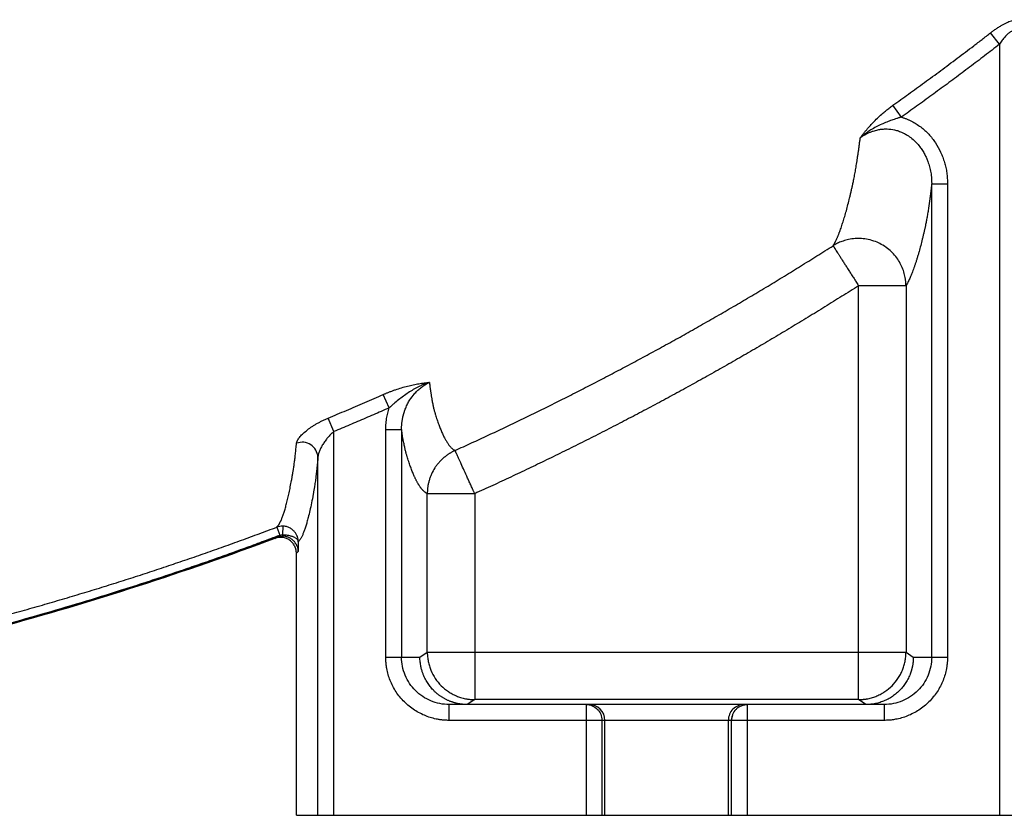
# Model space of a CAD drawing. Header units: inches. Extents: x -31 to 41.9, y -36.4 to 51.2.
# Tile 10 of 32: x 13.6 to 25.9, y -36.4 to -26.5. Entities that reach past the tile are written whole.
import ezdxf

# ---------------------------------------------------------------- set-up
doc = ezdxf.new("R2010")
doc.units = ezdxf.units.IN
doc.header["$MEASUREMENT"] = 0

msp = doc.modelspace()

# ---------------------------------------------------------------- linework, layer by layer
at = {"color": 7, "linetype": 'Continuous', "lineweight": 25}
for p, q in [((25.794, -26.826), (25.683, -26.683)), ((25.794, -26.826), (25.794, -36.417)), ((24.573, -27.732), (24.468, -27.584)), ((24.951, -34.449), (24.951, -28.561)), ((24.951, -28.561), (25.147, -28.561)), ((25.147, -28.561), (25.147, -34.449)), ((24.041, -34.978), (24.041, -29.829)), ((24.631, -29.829), (24.041, -29.829)), ((24.631, -29.829), (24.631, -34.388)), ((18.203, -31.348), (18.129, -31.182)), ((17.513, -31.644), (17.443, -31.476)), ((17.513, -36.417), (17.513, -31.644)), ((18.16, -31.619), (18.356, -31.619)), ((18.16, -34.449), (18.16, -31.619)), ((18.356, -31.619), (18.356, -34.449)), ((17.316, -36.417), (17.316, -31.961)), ((18.676, -34.388), (18.676, -32.416)), ((19.266, -32.416), (18.676, -32.416)), ((19.266, -32.416), (19.266, -34.978)), ((16.879, -32.82), (16.876, -32.926)), ((16.803, -32.833), (16.841, -32.932)), ((16.876, -32.926), (16.876, -32.943)), ((17.072, -33.014), (17.072, -33.134)), ((17.072, -33.134), (17.048, -33.156)), ((17.048, -36.417), (17.048, -33.156)), ((18.585, -34.449), (18.676, -34.388)), ((18.676, -34.388), (24.631, -34.388)), ((24.631, -34.388), (24.722, -34.449)), ((18.16, -34.449), (18.585, -34.449)), ((24.722, -34.449), (25.147, -34.449)), ((19.266, -34.978), (19.174, -35.039)), ((24.041, -34.978), (19.266, -34.978)), ((24.133, -35.039), (24.041, -34.978)), ((20.689, -35.039), (18.948, -35.039)), ((18.948, -35.236), (18.948, -35.039)), ((20.652, -35.039), (20.652, -36.417)), ((24.359, -35.039), (22.618, -35.039)), ((22.655, -35.039), (22.655, -36.417)), ((24.359, -35.039), (24.359, -35.236)), ((24.359, -35.236), (18.948, -35.236)), ((20.849, -35.236), (20.849, -36.417)), ((20.886, -36.417), (20.886, -35.236)), ((22.421, -35.236), (22.421, -36.417)), ((22.458, -35.236), (22.458, -36.417)), ((17.048, -36.417), (26.259, -36.417))]:
    msp.add_line(p, q, dxfattribs=at)
at = {"color": 8, "linetype": 'Continuous', "lineweight": 25}
for p, q in [((22.655, -35.039), (22.618, -35.047)), ((22.471, -35.173), (22.458, -35.236))]:
    msp.add_line(p, q, dxfattribs=at)
at = {"color": 7, "linetype": 'Continuous', "lineweight": 25, "flags": 128}
msp.add_lwpolyline([(16.782, -32.972), (16.791, -32.964), (16.8, -32.956)], dxfattribs=at)
at = {"color": 7, "linetype": 'Continuous', "lineweight": 25}
for centre, radius, start, end in [((17.119, -31.974), 0.198, 3.7668, 110.2769), ((20.689, -35.236), 0.197, 359.9975, 89.9975), ((22.618, -35.236), 0.197, 90.0025, 180.0025)]:
    msp.add_arc(centre, radius, start, end, dxfattribs=at)
for points, knots in [([(25.683, -26.683), (25.687, -26.68), (25.694, -26.675), (25.705, -26.667), (25.715, -26.659), (25.726, -26.651), (25.74, -26.641), (25.756, -26.63), (25.775, -26.617), (25.795, -26.605), (25.83, -26.584), (25.87, -26.562), (25.912, -26.543), (25.942, -26.532), (25.971, -26.524), (25.997, -26.52), (26.019, -26.519), (26.038, -26.522), (26.053, -26.529), (26.062, -26.537), (26.068, -26.546), (26.071, -26.552), (26.073, -26.56), (26.073, -26.566), (26.074, -26.569)], [0, 0, 0, 0, 0.020929, 0.041671, 0.062237, 0.08264, 0.102892, 0.139932, 0.176218, 0.212323, 0.249522, 0.375003, 0.43738, 0.499447, 0.562178, 0.624893, 0.686983, 0.748779, 0.810127, 0.872754, 0.903957, 0.935493, 0.967471, 1, 1, 1, 1]), ([(24.468, -27.584), (24.501, -27.561), (24.566, -27.514), (24.664, -27.444), (24.763, -27.373), (24.862, -27.3), (24.963, -27.227), (25.064, -27.152), (25.165, -27.077), (25.268, -27), (25.371, -26.922), (25.474, -26.844), (25.579, -26.764), (25.648, -26.71), (25.683, -26.683)], [0, 0, 0, 0, 0.078991, 0.158772, 0.239342, 0.320702, 0.40285, 0.485789, 0.569517, 0.654034, 0.739341, 0.825437, 0.912324, 1, 1, 1, 1]), ([(25.991, -26.713), (25.991, -26.711), (25.991, -26.707), (25.99, -26.701), (25.989, -26.695), (25.988, -26.69), (25.986, -26.685), (25.985, -26.681), (25.983, -26.677), (25.981, -26.674), (25.978, -26.671), (25.976, -26.669), (25.971, -26.665), (25.964, -26.663), (25.952, -26.663), (25.939, -26.667), (25.92, -26.677), (25.893, -26.699), (25.866, -26.728), (25.844, -26.754), (25.828, -26.776), (25.811, -26.8), (25.8, -26.817), (25.794, -26.826)], [0, 0, 0, 0, 0.025251, 0.049689, 0.073343, 0.096243, 0.118422, 0.139916, 0.160767, 0.181019, 0.200719, 0.219921, 0.23868, 0.29205, 0.344603, 0.39808, 0.454136, 0.568798, 0.706133, 0.770593, 0.840976, 0.917411, 1, 1, 1, 1]), ([(25.794, -26.826), (25.763, -26.85), (25.702, -26.897), (25.609, -26.968), (25.516, -27.039), (25.422, -27.11), (25.329, -27.18), (25.235, -27.25), (25.141, -27.32), (25.047, -27.389), (24.953, -27.458), (24.858, -27.527), (24.763, -27.596), (24.668, -27.664), (24.605, -27.709), (24.573, -27.732)], [0, 0, 0, 0, 0.076952, 0.153896, 0.230834, 0.307765, 0.384691, 0.461612, 0.538529, 0.615444, 0.692356, 0.769267, 0.846178, 0.923088, 1, 1, 1, 1]), ([(24.062, -27.989), (24.067, -27.983), (24.076, -27.971), (24.09, -27.953), (24.103, -27.936), (24.116, -27.92), (24.129, -27.904), (24.152, -27.876), (24.186, -27.836), (24.235, -27.784), (24.287, -27.733), (24.331, -27.692), (24.364, -27.664), (24.384, -27.648), (24.405, -27.631), (24.426, -27.615), (24.447, -27.599), (24.461, -27.589), (24.468, -27.584)], [0, 0, 0, 0, 0.045465, 0.089452, 0.131971, 0.173035, 0.212657, 0.250852, 0.379004, 0.500183, 0.626885, 0.75005, 0.792412, 0.834392, 0.876066, 0.917508, 0.958793, 1, 1, 1, 1]), ([(24.573, -27.732), (24.568, -27.733), (24.559, -27.736), (24.544, -27.74), (24.53, -27.745), (24.51, -27.751), (24.484, -27.759), (24.443, -27.774), (24.391, -27.793), (24.326, -27.821), (24.26, -27.853), (24.207, -27.883), (24.168, -27.908), (24.142, -27.925), (24.116, -27.945), (24.089, -27.966), (24.071, -27.981), (24.062, -27.989)], [0, 0, 0, 0, 0.0250418, 0.050478, 0.0763012, 0.1025064, 0.1571459, 0.2115543, 0.3266224, 0.4456199, 0.5765903, 0.7100779, 0.763956, 0.8197286, 0.8776122, 0.9378041, 1, 1, 1, 1]), ([(24.573, -27.732), (24.578, -27.733), (24.589, -27.736), (24.605, -27.742), (24.621, -27.747), (24.637, -27.754), (24.653, -27.76), (24.668, -27.767), (24.684, -27.774), (24.714, -27.789), (24.758, -27.814), (24.814, -27.853), (24.866, -27.896), (24.93, -27.96), (24.999, -28.048), (25.054, -28.147), (25.089, -28.23), (25.11, -28.294), (25.127, -28.36), (25.137, -28.415), (25.142, -28.46), (25.145, -28.493), (25.147, -28.527), (25.147, -28.55), (25.147, -28.561)], [0, 0, 0, 0, 0.0156956, 0.0313888, 0.0470886, 0.0628039, 0.0785436, 0.0943166, 0.1101317, 0.1259978, 0.188291, 0.2511529, 0.3130282, 0.3755275, 0.500813, 0.6249929, 0.6874811, 0.7503663, 0.8125354, 0.8749577, 0.906203, 0.9374322, 0.9686848, 1, 1, 1, 1]), ([(24.062, -27.989), (24.064, -27.987), (24.073, -27.981), (24.091, -27.968), (24.115, -27.953), (24.138, -27.941), (24.162, -27.929), (24.189, -27.917), (24.221, -27.905), (24.252, -27.896), (24.286, -27.887), (24.328, -27.881), (24.374, -27.878), (24.437, -27.88), (24.5, -27.891), (24.56, -27.911), (24.604, -27.931), (24.652, -27.958), (24.705, -27.996), (24.758, -28.045), (24.801, -28.096), (24.837, -28.147), (24.864, -28.194), (24.885, -28.24), (24.906, -28.29), (24.925, -28.35), (24.938, -28.408), (24.948, -28.478), (24.95, -28.525), (24.951, -28.561)], [0, 0, 0, 0, 0.005656, 0.022537, 0.050565, 0.06988, 0.08232, 0.109508, 0.136616, 0.159503, 0.182398, 0.215914, 0.254691, 0.285727, 0.357571, 0.397665, 0.428331, 0.466071, 0.522318, 0.574926, 0.628476, 0.672243, 0.71591, 0.750623, 0.7856, 0.839312, 0.892764, 0.919555, 1, 1, 1, 1]), ([(23.724, -29.332), (23.726, -29.328), (23.73, -29.322), (23.735, -29.312), (23.741, -29.302), (23.747, -29.292), (23.752, -29.281), (23.758, -29.27), (23.763, -29.258), (23.769, -29.246), (23.774, -29.234), (23.78, -29.222), (23.785, -29.209), (23.791, -29.196), (23.796, -29.182), (23.801, -29.168), (23.812, -29.141), (23.828, -29.097), (23.848, -29.034), (23.869, -28.968), (23.889, -28.896), (23.909, -28.82), (23.926, -28.752), (23.94, -28.695), (23.948, -28.659), (23.955, -28.629), (23.958, -28.612), (23.961, -28.601), (23.963, -28.593), (23.965, -28.583), (23.968, -28.571), (23.972, -28.554), (23.977, -28.531), (23.983, -28.502), (23.989, -28.472), (23.995, -28.439), (24.001, -28.406), (24.007, -28.371), (24.013, -28.334), (24.019, -28.296), (24.025, -28.256), (24.031, -28.215), (24.038, -28.173), (24.044, -28.129), (24.05, -28.084), (24.056, -28.037), (24.06, -28.005), (24.062, -27.989)], [0, 0, 0, 0, 0.017007, 0.033958, 0.050856, 0.067704, 0.084502, 0.101254, 0.117961, 0.134625, 0.151249, 0.167834, 0.184383, 0.200897, 0.217378, 0.233829, 0.250252, 0.314256, 0.377196, 0.439192, 0.500373, 0.563245, 0.625079, 0.656368, 0.687359, 0.70289, 0.718485, 0.722371, 0.726265, 0.734043, 0.741809, 0.749596, 0.766186, 0.782786, 0.799397, 0.816019, 0.832654, 0.849304, 0.865969, 0.882651, 0.899351, 0.91607, 0.93281, 0.949572, 0.966357, 0.983166, 1, 1, 1, 1]), ([(24.951, -28.561), (24.95, -28.569), (24.948, -28.585), (24.945, -28.608), (24.943, -28.631), (24.94, -28.653), (24.937, -28.675), (24.935, -28.697), (24.932, -28.718), (24.929, -28.739), (24.926, -28.76), (24.924, -28.78), (24.921, -28.8), (24.918, -28.819), (24.915, -28.838), (24.91, -28.872), (24.903, -28.92), (24.893, -28.977), (24.883, -29.03), (24.875, -29.068), (24.87, -29.095), (24.866, -29.112), (24.862, -29.13), (24.858, -29.148), (24.852, -29.174), (24.844, -29.208), (24.83, -29.264), (24.814, -29.33), (24.796, -29.394), (24.782, -29.445), (24.77, -29.484), (24.759, -29.521), (24.747, -29.557), (24.735, -29.592), (24.724, -29.625), (24.712, -29.656), (24.701, -29.685), (24.689, -29.713), (24.677, -29.74), (24.666, -29.765), (24.654, -29.788), (24.643, -29.809), (24.635, -29.823), (24.631, -29.829)], [0, 0, 0, 0, 0.009016, 0.018024, 0.027023, 0.036015, 0.044999, 0.053977, 0.062948, 0.071913, 0.080872, 0.089827, 0.098777, 0.107722, 0.116664, 0.125602, 0.156865, 0.188046, 0.219166, 0.250244, 0.262276, 0.274523, 0.286983, 0.299658, 0.312546, 0.34369, 0.374876, 0.437331, 0.499656, 0.535538, 0.571391, 0.607216, 0.643016, 0.678792, 0.714545, 0.750279, 0.785994, 0.821693, 0.857376, 0.893047, 0.928707, 0.964357, 1, 1, 1, 1]), ([(24.631, -29.829), (24.631, -29.826), (24.631, -29.821), (24.631, -29.81), (24.63, -29.796), (24.629, -29.78), (24.626, -29.757), (24.622, -29.728), (24.612, -29.681), (24.593, -29.62), (24.561, -29.549), (24.517, -29.48), (24.464, -29.418), (24.399, -29.361), (24.329, -29.315), (24.248, -29.277), (24.166, -29.252), (24.093, -29.242), (24.038, -29.24), (23.983, -29.242), (23.919, -29.251), (23.86, -29.268), (23.819, -29.283), (23.793, -29.294), (23.768, -29.306), (23.745, -29.319), (23.731, -29.327), (23.724, -29.332)], [0, 0, 0, 0, 0.006342, 0.012937, 0.026081, 0.039432, 0.052989, 0.080717, 0.109253, 0.16864, 0.230933, 0.295762, 0.362633, 0.425345, 0.499982, 0.562317, 0.63733, 0.704201, 0.736635, 0.769069, 0.835025, 0.890747, 0.91497, 0.938007, 0.959858, 0.980522, 1, 1, 1, 1]), ([(19.022, -31.879), (19.057, -31.863), (19.125, -31.832), (19.228, -31.785), (19.331, -31.737), (19.434, -31.689), (19.537, -31.641), (19.64, -31.592), (19.743, -31.543), (19.846, -31.493), (19.949, -31.443), (20.052, -31.393), (20.154, -31.343), (20.257, -31.292), (20.36, -31.24), (20.463, -31.189), (20.565, -31.136), (20.668, -31.084), (20.771, -31.031), (20.873, -30.978), (20.976, -30.924), (21.078, -30.87), (21.181, -30.816), (21.283, -30.761), (21.386, -30.706), (21.488, -30.65), (21.59, -30.594), (21.693, -30.538), (21.795, -30.482), (21.897, -30.424), (21.999, -30.367), (22.101, -30.309), (22.203, -30.251), (22.305, -30.192), (22.407, -30.133), (22.509, -30.074), (22.61, -30.014), (22.712, -29.954), (22.814, -29.894), (22.915, -29.833), (23.017, -29.772), (23.118, -29.71), (23.219, -29.648), (23.32, -29.585), (23.421, -29.522), (23.522, -29.459), (23.623, -29.396), (23.691, -29.353), (23.724, -29.332)], [0, 0, 0, 0, 0.021143, 0.042314, 0.063511, 0.084736, 0.105988, 0.127267, 0.148573, 0.169906, 0.191265, 0.212652, 0.234065, 0.255505, 0.276972, 0.298465, 0.319985, 0.341532, 0.363104, 0.384704, 0.40633, 0.427982, 0.44966, 0.471364, 0.493095, 0.514852, 0.536635, 0.558444, 0.580278, 0.602139, 0.624026, 0.645938, 0.667876, 0.689839, 0.711828, 0.733843, 0.755883, 0.777949, 0.80004, 0.822156, 0.844298, 0.866465, 0.888657, 0.910875, 0.933118, 0.955386, 0.97768, 1, 1, 1, 1]), ([(23.724, -29.332), (23.724, -29.332), (23.725, -29.332), (23.725, -29.333), (23.726, -29.335), (23.727, -29.336), (23.729, -29.339), (23.73, -29.341), (23.732, -29.344), (23.734, -29.347), (23.736, -29.35), (23.738, -29.354), (23.741, -29.358), (23.744, -29.363), (23.747, -29.367), (23.753, -29.377), (23.764, -29.394), (23.78, -29.42), (23.8, -29.45), (23.821, -29.484), (23.845, -29.522), (23.871, -29.562), (23.898, -29.605), (23.926, -29.648), (23.955, -29.694), (23.978, -29.73), (23.996, -29.758), (24.009, -29.779), (24.024, -29.803), (24.035, -29.82), (24.041, -29.829)], [0, 0, 0, 0, 0.016977, 0.033951, 0.050932, 0.067928, 0.084949, 0.102003, 0.119099, 0.136245, 0.153449, 0.17072, 0.188065, 0.205492, 0.223009, 0.240622, 0.304026, 0.369041, 0.433318, 0.500025, 0.563834, 0.631009, 0.692899, 0.759428, 0.817609, 0.883007, 0.904931, 0.931735, 0.963427, 1, 1, 1, 1]), ([(16.8, -32.956), (15.665, -33.383), (14.51, -33.756), (11.614, -34.54), (9.856, -34.884), (6.315, -35.322), (4.529, -35.415), (1.846, -35.365), (0.951, -35.317), (-0.836, -35.157), (-1.731, -35.046), (-4.387, -34.59), (-6.124, -34.139), (-9.493, -32.96), (-11.126, -32.233), (-13.53, -30.912), (-14.348, -30.414), (-15.143, -29.88)], [0.5101281, 0.5101281, 0.5101281, 0.5101281, 0.53125, 0.53125, 0.5625, 0.5625, 0.59375, 0.59375, 0.609375, 0.609375, 0.625, 0.625, 0.65625, 0.65625, 0.6875, 0.6875, 0.7042012, 0.7042012, 0.7042012, 0.7042012]), ([(-15.048, -29.806), (-15.018, -29.826), (-14.957, -29.866), (-14.867, -29.926), (-14.777, -29.985), (-14.687, -30.044), (-14.598, -30.102), (-14.508, -30.159), (-14.419, -30.216), (-14.33, -30.273), (-14.241, -30.329), (-14.153, -30.384), (-14.065, -30.439), (-13.977, -30.493), (-13.889, -30.547), (-13.801, -30.6), (-13.714, -30.653), (-13.626, -30.705), (-13.539, -30.756), (-13.453, -30.808), (-13.366, -30.858), (-13.28, -30.908), (-13.194, -30.958), (-13.109, -31.007), (-13.023, -31.056), (-12.938, -31.104), (-12.853, -31.152), (-12.768, -31.199), (-12.684, -31.245), (-12.6, -31.292), (-12.516, -31.337), (-12.433, -31.383), (-12.349, -31.427), (-12.267, -31.472), (-12.184, -31.516), (-12.101, -31.559), (-12.019, -31.602), (-11.937, -31.644), (-11.856, -31.686), (-11.775, -31.728), (-11.694, -31.769), (-11.613, -31.81), (-11.533, -31.85), (-11.453, -31.89), (-11.373, -31.93), (-11.294, -31.969), (-11.215, -32.007), (-11.136, -32.045), (-11.057, -32.083), (-10.979, -32.12), (-10.901, -32.157), (-10.824, -32.194), (-10.747, -32.23), (-10.67, -32.266), (-10.593, -32.301), (-10.517, -32.336), (-10.441, -32.371), (-10.365, -32.405), (-10.29, -32.438), (-10.215, -32.472), (-10.141, -32.505), (-10.066, -32.538), (-9.993, -32.57), (-9.919, -32.602), (-9.846, -32.633), (-9.773, -32.664), (-9.7, -32.695), (-9.628, -32.726), (-9.556, -32.756), (-9.485, -32.786), (-9.414, -32.815), (-9.343, -32.844), (-9.273, -32.873), (-9.203, -32.901), (-9.133, -32.929), (-9.064, -32.957), (-8.995, -32.985), (-8.926, -33.012), (-8.858, -33.038), (-8.79, -33.065), (-8.722, -33.091), (-8.655, -33.117), (-8.588, -33.142), (-8.522, -33.167), (-8.456, -33.192), (-8.39, -33.217), (-8.325, -33.241), (-8.26, -33.265), (-8.195, -33.289), (-8.131, -33.312), (-8.068, -33.335), (-8.004, -33.358), (-7.941, -33.381), (-7.878, -33.403), (-7.816, -33.425), (-7.754, -33.446), (-7.693, -33.468), (-7.459, -33.549), (-7.051, -33.685), (-6.469, -33.867), (-5.887, -34.037), (-5.304, -34.196), (-4.722, -34.343), (-4.14, -34.478), (-3.559, -34.602), (-2.978, -34.715), (-2.399, -34.816), (-1.821, -34.906), (-1.244, -34.984), (-0.67, -35.051), (-0.1, -35.11), (0.511, -35.162), (1.164, -35.208), (1.859, -35.244), (2.554, -35.266), (3.248, -35.276), (3.943, -35.274), (4.746, -35.256), (5.661, -35.214), (6.689, -35.14), (7.725, -35.036), (8.518, -34.935), (9.064, -34.855), (9.363, -34.808), (9.659, -34.76), (9.952, -34.71), (10.243, -34.658), (10.53, -34.604), (10.815, -34.549), (11.097, -34.491), (11.376, -34.432), (11.652, -34.372), (11.926, -34.31), (12.197, -34.246), (12.465, -34.181), (12.73, -34.115), (12.992, -34.048), (13.251, -33.979), (13.508, -33.909), (13.762, -33.838), (14.013, -33.765), (14.261, -33.692), (14.506, -33.618), (14.748, -33.543), (14.988, -33.467), (15.225, -33.39), (15.459, -33.312), (15.69, -33.234), (15.918, -33.155), (16.143, -33.075), (16.366, -32.995), (16.585, -32.914), (16.731, -32.86), (16.803, -32.833)], [0, 0, 0, 0, 0.003269, 0.006524, 0.009765, 0.012992, 0.016204, 0.019403, 0.022587, 0.025758, 0.028914, 0.032056, 0.035184, 0.038298, 0.041398, 0.044483, 0.047554, 0.050612, 0.053655, 0.056684, 0.059698, 0.062699, 0.065685, 0.068658, 0.071616, 0.074559, 0.077489, 0.080405, 0.083306, 0.086193, 0.089066, 0.091925, 0.09477, 0.097601, 0.100418, 0.10322, 0.106009, 0.108784, 0.111544, 0.114291, 0.117023, 0.119742, 0.122446, 0.125137, 0.127813, 0.130476, 0.133125, 0.135759, 0.13838, 0.140987, 0.14358, 0.146159, 0.148724, 0.151276, 0.153813, 0.156337, 0.158846, 0.161342, 0.163824, 0.166293, 0.168747, 0.171187, 0.173614, 0.176027, 0.178426, 0.180811, 0.183183, 0.185541, 0.187884, 0.190215, 0.192531, 0.194833, 0.197122, 0.199397, 0.201658, 0.203906, 0.20614, 0.20836, 0.210566, 0.212758, 0.214937, 0.217102, 0.219254, 0.221391, 0.223515, 0.225625, 0.227721, 0.229804, 0.231873, 0.233928, 0.23597, 0.237997, 0.240011, 0.242012, 0.243998, 0.245971, 0.24793, 0.249876, 0.268335, 0.286695, 0.304957, 0.323123, 0.341194, 0.35917, 0.377054, 0.394846, 0.412547, 0.430157, 0.447671, 0.465062, 0.48233, 0.499475, 0.520428, 0.541365, 0.562288, 0.583199, 0.604097, 0.624986, 0.655728, 0.686756, 0.718079, 0.749705, 0.758873, 0.767968, 0.77699, 0.78594, 0.794816, 0.80362, 0.812352, 0.821011, 0.829597, 0.838111, 0.846552, 0.854921, 0.863218, 0.871441, 0.879592, 0.88767, 0.895675, 0.903606, 0.911464, 0.919249, 0.92696, 0.934597, 0.942161, 0.949651, 0.957066, 0.964408, 0.971675, 0.978868, 0.985986, 0.99303, 1, 1, 1, 1]), ([(24.041, -29.829), (24.006, -29.851), (23.937, -29.895), (23.832, -29.961), (23.728, -30.027), (23.623, -30.092), (23.518, -30.157), (23.412, -30.221), (23.307, -30.285), (23.201, -30.349), (23.095, -30.413), (22.989, -30.476), (22.883, -30.539), (22.776, -30.601), (22.669, -30.663), (22.562, -30.725), (22.455, -30.787), (22.348, -30.848), (22.24, -30.908), (22.132, -30.969), (22.024, -31.029), (21.916, -31.089), (21.808, -31.148), (21.663, -31.227), (21.481, -31.324), (21.263, -31.44), (21.044, -31.554), (20.824, -31.667), (20.603, -31.778), (20.382, -31.888), (20.16, -31.997), (19.938, -32.104), (19.715, -32.209), (19.491, -32.314), (19.341, -32.382), (19.266, -32.416)], [0, 0, 0, 0, 0.022723, 0.045445, 0.068167, 0.090888, 0.113609, 0.13633, 0.159051, 0.181773, 0.204496, 0.22722, 0.249945, 0.272671, 0.295399, 0.318129, 0.340862, 0.363597, 0.386334, 0.409074, 0.431818, 0.454565, 0.477315, 0.500069, 0.545558, 0.591032, 0.636495, 0.681948, 0.727393, 0.772832, 0.818267, 0.863699, 0.909131, 0.954564, 1, 1, 1, 1]), ([(-15.107, -29.895), (-15.075, -29.916), (-15.011, -29.959), (-14.915, -30.022), (-14.818, -30.086), (-14.722, -30.148), (-14.625, -30.211), (-14.528, -30.273), (-14.43, -30.335), (-14.333, -30.397), (-14.235, -30.458), (-14.137, -30.519), (-14.039, -30.579), (-13.941, -30.639), (-13.842, -30.699), (-13.744, -30.759), (-13.645, -30.818), (-13.546, -30.876), (-13.446, -30.935), (-13.23, -31.06), (-12.897, -31.251), (-12.442, -31.5), (-11.983, -31.742), (-11.365, -32.055), (-10.583, -32.429), (-9.627, -32.848), (-8.656, -33.236), (-7.672, -33.593), (-6.678, -33.918), (-5.677, -34.21), (-4.669, -34.469), (-3.825, -34.657), (-3.146, -34.791), (-2.635, -34.884), (-2.123, -34.968), (-1.613, -35.042), (-1.099, -35.109), (-0.582, -35.168), (-0.062, -35.22), (0.979, -35.309), (2.546, -35.39), (4.634, -35.381), (6.714, -35.259), (8.436, -35.062), (9.804, -34.848), (10.828, -34.659), (11.848, -34.441), (12.694, -34.236), (13.368, -34.058), (13.872, -33.918), (14.374, -33.77), (14.782, -33.644), (15.095, -33.544), (15.315, -33.472), (15.534, -33.399), (15.753, -33.324), (15.972, -33.249), (16.19, -33.171), (16.407, -33.093), (16.624, -33.013), (16.768, -32.959), (16.841, -32.932)], [0, 0, 0, 0, 0.003461, 0.006922, 0.010383, 0.013843, 0.017302, 0.020762, 0.02422, 0.027679, 0.031137, 0.034595, 0.038053, 0.041511, 0.044969, 0.048427, 0.051884, 0.055342, 0.0588, 0.062258, 0.077823, 0.093381, 0.108937, 0.124495, 0.155728, 0.186967, 0.218415, 0.249878, 0.281199, 0.31252, 0.343675, 0.374828, 0.390396, 0.405939, 0.421605, 0.437066, 0.452372, 0.46824, 0.48386, 0.499484, 0.56226, 0.624986, 0.687365, 0.749699, 0.780878, 0.812071, 0.843379, 0.874703, 0.890414, 0.906123, 0.921834, 0.937548, 0.944494, 0.951437, 0.958378, 0.965318, 0.972256, 0.979193, 0.986129, 0.993065, 1, 1, 1, 1]), ([(18.129, -31.182), (18.134, -31.18), (18.144, -31.175), (18.159, -31.169), (18.174, -31.163), (18.19, -31.156), (18.213, -31.147), (18.243, -31.136), (18.294, -31.118), (18.357, -31.098), (18.431, -31.077), (18.504, -31.061), (18.561, -31.05), (18.605, -31.043), (18.638, -31.038), (18.67, -31.034), (18.692, -31.032), (18.703, -31.031)], [0, 0, 0, 0, 0.024484, 0.049207, 0.074185, 0.099432, 0.124962, 0.187417, 0.249725, 0.373164, 0.499405, 0.622539, 0.749372, 0.809443, 0.87118, 0.934671, 1, 1, 1, 1]), ([(18.703, -31.031), (18.698, -31.032), (18.688, -31.036), (18.672, -31.041), (18.654, -31.048), (18.628, -31.058), (18.599, -31.071), (18.555, -31.093), (18.502, -31.121), (18.419, -31.174), (18.338, -31.233), (18.274, -31.285), (18.245, -31.31), (18.23, -31.323), (18.216, -31.336), (18.207, -31.345), (18.203, -31.348)], [0, 0, 0, 0, 0.0246001, 0.0536315, 0.0871552, 0.1251889, 0.1948229, 0.2502096, 0.3752035, 0.5001702, 0.7498581, 0.8747959, 0.9061651, 0.9372353, 0.9720008, 1, 1, 1, 1]), ([(18.356, -31.619), (18.356, -31.614), (18.356, -31.602), (18.357, -31.585), (18.358, -31.569), (18.359, -31.553), (18.36, -31.539), (18.362, -31.524), (18.364, -31.511), (18.366, -31.498), (18.368, -31.486), (18.371, -31.474), (18.373, -31.463), (18.375, -31.453), (18.378, -31.443), (18.38, -31.434), (18.382, -31.426), (18.384, -31.418), (18.387, -31.411), (18.389, -31.404), (18.391, -31.398), (18.392, -31.393), (18.394, -31.388), (18.395, -31.384), (18.397, -31.381), (18.404, -31.361), (18.418, -31.325), (18.44, -31.282), (18.471, -31.232), (18.5, -31.192), (18.532, -31.156), (18.551, -31.137), (18.57, -31.119), (18.59, -31.102), (18.611, -31.085), (18.633, -31.07), (18.656, -31.056), (18.679, -31.043), (18.695, -31.035), (18.703, -31.031)], [0, 0, 0, 0, 0.024477, 0.047994, 0.070575, 0.092236, 0.112995, 0.132864, 0.151853, 0.169972, 0.187227, 0.203623, 0.219163, 0.23385, 0.247684, 0.260668, 0.272807, 0.284092, 0.294516, 0.304074, 0.312762, 0.320578, 0.327521, 0.333591, 0.338789, 0.343115, 0.42169, 0.499622, 0.542798, 0.668, 0.705203, 0.742184, 0.779016, 0.815772, 0.852529, 0.889365, 0.926352, 0.963312, 1, 1, 1, 1]), ([(18.703, -31.031), (18.703, -31.038), (18.705, -31.051), (18.707, -31.071), (18.71, -31.09), (18.712, -31.109), (18.715, -31.127), (18.718, -31.145), (18.72, -31.162), (18.723, -31.18), (18.725, -31.196), (18.728, -31.213), (18.731, -31.229), (18.733, -31.244), (18.736, -31.259), (18.741, -31.286), (18.748, -31.323), (18.756, -31.358), (18.763, -31.384), (18.768, -31.401), (18.773, -31.418), (18.779, -31.439), (18.788, -31.466), (18.798, -31.497), (18.808, -31.526), (18.818, -31.554), (18.828, -31.581), (18.838, -31.607), (18.849, -31.632), (18.862, -31.664), (18.879, -31.7), (18.899, -31.739), (18.92, -31.774), (18.937, -31.8), (18.952, -31.819), (18.964, -31.833), (18.975, -31.845), (18.987, -31.856), (18.999, -31.865), (19.011, -31.873), (19.018, -31.877), (19.022, -31.879)], [0, 0, 0, 0, 0.0089509, 0.0179025, 0.0268549, 0.0358082, 0.0447625, 0.0537181, 0.0626749, 0.0716332, 0.0805931, 0.0895548, 0.0985183, 0.1074838, 0.1164514, 0.1254213, 0.1565643, 0.1877439, 0.2033045, 0.2188896, 0.2318374, 0.2500506, 0.2810031, 0.312011, 0.3430805, 0.3742246, 0.4054526, 0.4367697, 0.4681815, 0.4996951, 0.5620539, 0.6245042, 0.6870913, 0.7498553, 0.7856048, 0.8213375, 0.8570606, 0.8927812, 0.9285065, 0.9642437, 1, 1, 1, 1]), ([(17.443, -31.476), (17.481, -31.46), (17.557, -31.428), (17.671, -31.38), (17.785, -31.331), (17.9, -31.282), (18.014, -31.232), (18.091, -31.199), (18.129, -31.182)], [0, 0, 0, 0, 0.165152, 0.33091, 0.497275, 0.664245, 0.83182, 1, 1, 1, 1]), ([(18.203, -31.348), (18.17, -31.363), (18.104, -31.392), (18.006, -31.434), (17.908, -31.477), (17.809, -31.519), (17.711, -31.561), (17.612, -31.603), (17.546, -31.63), (17.513, -31.644)], [0, 0, 0, 0, 0.142955, 0.285876, 0.428762, 0.571617, 0.714441, 0.857234, 1, 1, 1, 1]), ([(18.16, -31.619), (18.16, -31.614), (18.16, -31.602), (18.16, -31.585), (18.161, -31.568), (18.162, -31.551), (18.164, -31.533), (18.166, -31.516), (18.168, -31.499), (18.171, -31.477), (18.176, -31.448), (18.184, -31.415), (18.192, -31.381), (18.199, -31.359), (18.203, -31.348)], [0, 0, 0, 0, 0.062632, 0.125178, 0.187664, 0.250111, 0.312545, 0.37499, 0.437469, 0.500006, 0.625326, 0.750301, 0.875127, 1, 1, 1, 1]), ([(17.051, -31.788), (17.051, -31.787), (17.051, -31.784), (17.052, -31.779), (17.053, -31.774), (17.055, -31.77), (17.057, -31.765), (17.059, -31.76), (17.063, -31.75), (17.072, -31.736), (17.086, -31.716), (17.103, -31.696), (17.13, -31.668), (17.171, -31.633), (17.219, -31.597), (17.261, -31.57), (17.295, -31.549), (17.33, -31.529), (17.36, -31.514), (17.385, -31.501), (17.404, -31.492), (17.424, -31.484), (17.437, -31.478), (17.443, -31.476)], [0, 0, 0, 0, 0.017639, 0.035326, 0.053076, 0.070902, 0.088821, 0.106845, 0.12499, 0.187109, 0.250197, 0.312269, 0.375098, 0.500413, 0.624907, 0.68765, 0.750255, 0.812603, 0.874585, 0.906245, 0.937656, 0.968884, 1, 1, 1, 1]), ([(17.513, -31.644), (17.51, -31.646), (17.505, -31.651), (17.497, -31.658), (17.489, -31.665), (17.481, -31.673), (17.469, -31.684), (17.454, -31.7), (17.437, -31.72), (17.42, -31.74), (17.4, -31.768), (17.376, -31.803), (17.356, -31.838), (17.343, -31.866), (17.334, -31.886), (17.327, -31.906), (17.322, -31.923), (17.319, -31.937), (17.317, -31.949), (17.316, -31.957), (17.316, -31.961)], [0, 0, 0, 0, 0.02342, 0.047653, 0.072708, 0.09859, 0.125308, 0.184699, 0.249859, 0.308261, 0.375073, 0.499803, 0.62501, 0.691131, 0.749942, 0.81526, 0.875063, 0.91895, 0.960581, 1, 1, 1, 1]), ([(18.676, -32.416), (18.674, -32.415), (18.67, -32.413), (18.664, -32.41), (18.658, -32.406), (18.651, -32.401), (18.645, -32.396), (18.639, -32.391), (18.633, -32.386), (18.626, -32.379), (18.62, -32.373), (18.614, -32.366), (18.608, -32.359), (18.602, -32.351), (18.595, -32.343), (18.589, -32.334), (18.583, -32.325), (18.577, -32.316), (18.571, -32.306), (18.564, -32.296), (18.558, -32.285), (18.552, -32.274), (18.546, -32.263), (18.54, -32.251), (18.533, -32.238), (18.527, -32.226), (18.521, -32.212), (18.51, -32.189), (18.495, -32.153), (18.475, -32.101), (18.455, -32.046), (18.438, -31.995), (18.426, -31.958), (18.42, -31.937), (18.413, -31.914), (18.405, -31.882), (18.397, -31.845), (18.39, -31.812), (18.384, -31.783), (18.378, -31.754), (18.373, -31.722), (18.367, -31.69), (18.362, -31.656), (18.358, -31.631), (18.356, -31.619)], [0, 0, 0, 0, 0.019242, 0.038481, 0.05772, 0.076957, 0.096192, 0.115427, 0.134662, 0.153895, 0.173129, 0.192363, 0.211597, 0.230832, 0.250067, 0.269304, 0.288542, 0.307781, 0.327022, 0.346266, 0.365511, 0.384759, 0.404009, 0.423263, 0.44252, 0.46178, 0.481044, 0.500312, 0.562749, 0.625181, 0.687615, 0.75006, 0.782527, 0.796785, 0.812414, 0.843578, 0.874761, 0.892653, 0.910538, 0.928422, 0.946306, 0.964194, 0.982091, 1, 1, 1, 1]), ([(16.803, -32.833), (16.804, -32.831), (16.807, -32.829), (16.811, -32.824), (16.815, -32.82), (16.82, -32.814), (16.824, -32.809), (16.828, -32.803), (16.832, -32.797), (16.836, -32.79), (16.84, -32.783), (16.844, -32.775), (16.848, -32.767), (16.853, -32.759), (16.857, -32.75), (16.861, -32.741), (16.869, -32.722), (16.88, -32.692), (16.896, -32.646), (16.911, -32.595), (16.932, -32.518), (16.957, -32.409), (16.979, -32.299), (16.992, -32.229), (16.995, -32.208), (16.999, -32.187), (17.003, -32.167), (17.006, -32.15), (17.008, -32.134), (17.011, -32.115), (17.015, -32.092), (17.019, -32.066), (17.022, -32.039), (17.026, -32.012), (17.029, -31.984), (17.033, -31.955), (17.036, -31.924), (17.04, -31.892), (17.043, -31.859), (17.047, -31.824), (17.049, -31.8), (17.051, -31.788)], [0, 0, 0, 0, 0.0167316, 0.0334516, 0.0501603, 0.0668581, 0.0835455, 0.100223, 0.1168909, 0.1335498, 0.1502, 0.166842, 0.1834762, 0.2001032, 0.2167232, 0.2333369, 0.2499446, 0.3128142, 0.3754153, 0.4377747, 0.4999206, 0.6257676, 0.7499853, 0.7670493, 0.7812534, 0.7975268, 0.8124393, 0.8233352, 0.8337235, 0.8436032, 0.859475, 0.8748179, 0.888715, 0.902614, 0.9165155, 0.9304199, 0.9443275, 0.9582389, 0.9721545, 0.9860747, 1, 1, 1, 1]), ([(17.316, -31.961), (17.316, -31.967), (17.314, -31.981), (17.313, -32.001), (17.311, -32.02), (17.309, -32.039), (17.307, -32.058), (17.305, -32.076), (17.303, -32.094), (17.302, -32.111), (17.3, -32.129), (17.298, -32.145), (17.296, -32.162), (17.294, -32.178), (17.292, -32.193), (17.29, -32.208), (17.289, -32.223), (17.286, -32.246), (17.282, -32.274), (17.277, -32.308), (17.273, -32.334), (17.269, -32.353), (17.267, -32.368), (17.264, -32.382), (17.262, -32.396), (17.259, -32.41), (17.251, -32.457), (17.236, -32.532), (17.216, -32.627), (17.197, -32.706), (17.18, -32.77), (17.165, -32.822), (17.15, -32.868), (17.137, -32.902), (17.126, -32.927), (17.119, -32.943), (17.111, -32.959), (17.103, -32.973), (17.096, -32.985), (17.088, -32.996), (17.08, -33.006), (17.075, -33.011), (17.072, -33.014)], [0, 0, 0, 0, 0.007867, 0.015728, 0.023586, 0.031439, 0.039289, 0.047136, 0.05498, 0.062821, 0.070661, 0.078499, 0.086336, 0.094172, 0.102008, 0.109844, 0.11768, 0.125518, 0.14624, 0.167031, 0.187896, 0.198288, 0.208681, 0.219074, 0.229468, 0.239862, 0.250258, 0.333486, 0.416713, 0.499963, 0.562464, 0.624963, 0.68747, 0.749997, 0.781254, 0.812506, 0.843755, 0.875003, 0.906249, 0.937497, 0.968747, 1, 1, 1, 1]), ([(19.022, -31.879), (19.017, -31.881), (19.008, -31.885), (18.994, -31.892), (18.981, -31.9), (18.968, -31.907), (18.956, -31.914), (18.944, -31.922), (18.933, -31.929), (18.922, -31.937), (18.912, -31.944), (18.902, -31.952), (18.892, -31.96), (18.875, -31.974), (18.851, -31.996), (18.821, -32.028), (18.794, -32.061), (18.761, -32.109), (18.734, -32.159), (18.712, -32.212), (18.699, -32.253), (18.69, -32.287), (18.685, -32.314), (18.682, -32.335), (18.679, -32.355), (18.678, -32.372), (18.677, -32.386), (18.677, -32.396), (18.676, -32.406), (18.676, -32.413), (18.676, -32.416)], [0, 0, 0, 0, 0.023416, 0.046284, 0.068605, 0.090377, 0.111602, 0.132279, 0.152408, 0.171989, 0.191023, 0.209508, 0.227446, 0.244836, 0.311326, 0.37176, 0.439579, 0.50005, 0.628254, 0.69197, 0.755179, 0.817724, 0.848706, 0.879468, 0.909994, 0.940267, 0.955305, 0.970274, 0.985173, 1, 1, 1, 1]), ([(19.266, -32.416), (19.264, -32.411), (19.26, -32.402), (19.254, -32.389), (19.249, -32.378), (19.242, -32.363), (19.233, -32.344), (19.218, -32.31), (19.2, -32.27), (19.17, -32.205), (19.135, -32.126), (19.102, -32.056), (19.08, -32.006), (19.065, -31.974), (19.053, -31.946), (19.044, -31.926), (19.037, -31.912), (19.033, -31.903), (19.03, -31.895), (19.027, -31.889), (19.025, -31.884), (19.023, -31.88), (19.023, -31.879), (19.022, -31.879)], [0, 0, 0, 0, 0.017999, 0.033599, 0.046799, 0.057599, 0.088996, 0.117029, 0.182376, 0.240647, 0.368958, 0.499828, 0.56641, 0.630862, 0.695783, 0.759328, 0.794299, 0.829017, 0.863515, 0.897827, 0.931987, 0.966033, 1, 1, 1, 1]), ([(17.072, -33.014), (17.072, -32.992), (17.068, -32.971), (17.052, -32.929), (17.041, -32.909), (17.017, -32.881), (17.008, -32.872), (16.993, -32.86), (16.988, -32.856), (16.976, -32.849), (16.97, -32.845), (16.958, -32.839), (16.952, -32.836), (16.938, -32.831), (16.931, -32.828), (16.909, -32.823), (16.895, -32.82), (16.879, -32.82)], [0, 0, 0, 0, 0.25, 0.25, 0.5, 0.5, 0.625, 0.625, 0.6875, 0.6875, 0.75, 0.75, 0.8125, 0.8125, 0.875, 0.875, 1, 1, 1, 1]), ([(16.8, -32.956), (16.811, -32.952), (16.823, -32.948), (16.848, -32.944), (16.862, -32.943), (16.876, -32.943)], [0, 0, 0, 0, 0.5, 0.5, 1, 1, 1, 1]), ([(16.876, -32.926), (16.891, -32.926), (16.906, -32.927), (16.928, -32.93), (16.935, -32.931), (16.948, -32.933), (16.955, -32.935), (16.967, -32.938), (16.973, -32.939), (16.985, -32.942), (16.99, -32.944), (17.006, -32.95), (17.015, -32.954), (17.039, -32.966), (17.051, -32.975), (17.067, -32.994), (17.072, -33.004), (17.072, -33.014)], [0, 0, 0, 0, 0.125, 0.125, 0.1875, 0.1875, 0.25, 0.25, 0.3125, 0.3125, 0.375, 0.375, 0.5, 0.5, 0.75, 0.75, 1, 1, 1, 1]), ([(17.072, -33.134), (17.072, -33.131), (17.072, -33.126), (17.071, -33.119), (17.07, -33.113), (17.069, -33.107), (17.068, -33.098), (17.065, -33.086), (17.057, -33.065), (17.045, -33.04), (17.023, -33.011), (16.996, -32.986), (16.969, -32.969), (16.948, -32.959), (16.933, -32.954), (16.919, -32.949), (16.905, -32.946), (16.89, -32.944), (16.88, -32.944), (16.876, -32.943)], [0, 0, 0, 0, 0.031772, 0.06018, 0.085225, 0.106906, 0.125223, 0.191624, 0.250515, 0.384102, 0.499579, 0.631949, 0.749468, 0.793846, 0.836952, 0.878943, 0.91999, 0.960278, 1, 1, 1, 1]), ([(16.782, -32.972), (15.654, -33.396), (14.506, -33.766), (11.616, -34.549), (9.858, -34.893), (6.316, -35.331), (4.529, -35.424), (1.997, -35.377), (1.254, -35.342), (0.512, -35.284)], [0.51025788, 0.51025788, 0.51025788, 0.51025788, 0.53125, 0.53125, 0.5625, 0.5625, 0.59375, 0.59375, 0.60672612, 0.60672612, 0.60672612, 0.60672612]), ([(17.048, -33.156), (17.048, -33.154), (17.048, -33.148), (17.047, -33.14), (17.046, -33.131), (17.045, -33.123), (17.044, -33.115), (17.042, -33.107), (17.04, -33.1), (17.037, -33.092), (17.035, -33.085), (17.032, -33.078), (17.029, -33.071), (17.019, -33.053), (17, -33.025), (16.965, -32.993), (16.923, -32.971), (16.889, -32.962), (16.866, -32.96), (16.856, -32.96), (16.844, -32.96), (16.83, -32.961), (16.815, -32.963), (16.798, -32.966), (16.787, -32.97), (16.782, -32.972)], [0, 0, 0, 0, 0.022281, 0.044441, 0.066436, 0.088222, 0.109759, 0.131005, 0.151919, 0.172462, 0.192598, 0.212291, 0.231508, 0.250217, 0.375013, 0.499588, 0.620373, 0.749446, 0.771737, 0.799122, 0.831331, 0.868009, 0.908714, 0.952915, 1, 1, 1, 1]), ([(18.676, -34.388), (18.676, -34.39), (18.676, -34.395), (18.676, -34.405), (18.677, -34.417), (18.678, -34.431), (18.68, -34.451), (18.683, -34.475), (18.689, -34.513), (18.701, -34.559), (18.727, -34.632), (18.773, -34.718), (18.847, -34.808), (18.921, -34.868), (18.987, -34.908), (19.038, -34.933), (19.093, -34.953), (19.136, -34.964), (19.169, -34.97), (19.188, -34.973), (19.211, -34.976), (19.238, -34.978), (19.256, -34.978), (19.266, -34.978)], [0, 0, 0, 0, 0.007719, 0.015637, 0.031274, 0.04691, 0.062547, 0.093818, 0.125089, 0.187612, 0.250135, 0.37503, 0.499926, 0.624822, 0.683813, 0.749867, 0.808112, 0.874913, 0.893122, 0.914736, 0.939753, 0.968175, 1, 1, 1, 1]), ([(24.041, -34.978), (24.046, -34.978), (24.056, -34.978), (24.07, -34.977), (24.084, -34.977), (24.097, -34.975), (24.108, -34.974), (24.119, -34.973), (24.13, -34.971), (24.139, -34.97), (24.148, -34.968), (24.174, -34.963), (24.214, -34.953), (24.269, -34.933), (24.32, -34.908), (24.386, -34.868), (24.46, -34.808), (24.522, -34.733), (24.562, -34.666), (24.587, -34.614), (24.606, -34.559), (24.618, -34.513), (24.625, -34.475), (24.628, -34.451), (24.629, -34.431), (24.63, -34.417), (24.631, -34.405), (24.631, -34.395), (24.631, -34.39), (24.631, -34.388)], [0, 0, 0, 0, 0.016336, 0.031822, 0.046456, 0.06024, 0.073173, 0.085255, 0.096486, 0.106866, 0.116396, 0.125074, 0.191863, 0.2501, 0.316142, 0.375126, 0.500002, 0.624878, 0.687391, 0.749905, 0.812418, 0.874931, 0.906197, 0.937463, 0.953097, 0.968731, 0.984366, 0.992183, 1, 1, 1, 1]), ([(18.948, -35.236), (18.942, -35.236), (18.93, -35.236), (18.912, -35.235), (18.894, -35.234), (18.876, -35.233), (18.858, -35.231), (18.84, -35.229), (18.823, -35.226), (18.786, -35.22), (18.73, -35.207), (18.657, -35.182), (18.585, -35.149), (18.516, -35.109), (18.45, -35.061), (18.39, -35.007), (18.335, -34.946), (18.287, -34.881), (18.247, -34.812), (18.214, -34.74), (18.189, -34.667), (18.175, -34.608), (18.168, -34.564), (18.164, -34.535), (18.162, -34.506), (18.16, -34.478), (18.16, -34.458), (18.16, -34.449)], [0, 0, 0, 0, 0.014599, 0.029176, 0.043739, 0.058295, 0.072852, 0.087417, 0.101999, 0.116604, 0.178367, 0.240157, 0.304484, 0.368837, 0.434516, 0.50022, 0.565882, 0.631568, 0.695843, 0.760145, 0.821835, 0.883556, 0.906871, 0.930141, 0.953399, 0.976675, 1, 1, 1, 1]), ([(18.948, -35.039), (18.871, -35.039), (18.793, -35.024), (18.65, -34.965), (18.584, -34.921), (18.475, -34.812), (18.431, -34.746), (18.372, -34.603), (18.356, -34.526), (18.356, -34.449)], [0, 0, 0, 0, 0.25, 0.25, 0.5, 0.5, 0.75, 0.75, 1, 1, 1, 1]), ([(19.174, -35.039), (19.169, -35.039), (19.159, -35.039), (19.144, -35.039), (19.129, -35.038), (19.113, -35.036), (19.098, -35.034), (19.083, -35.032), (19.068, -35.03), (19.052, -35.027), (19.037, -35.023), (19.022, -35.019), (19.007, -35.015), (18.992, -35.01), (18.977, -35.005), (18.962, -35), (18.947, -34.994), (18.932, -34.987), (18.918, -34.98), (18.903, -34.973), (18.889, -34.965), (18.875, -34.957), (18.861, -34.949), (18.847, -34.94), (18.834, -34.931), (18.82, -34.921), (18.807, -34.911), (18.795, -34.9), (18.782, -34.889), (18.77, -34.878), (18.748, -34.857), (18.719, -34.825), (18.684, -34.778), (18.652, -34.725), (18.632, -34.681), (18.62, -34.649), (18.614, -34.631), (18.607, -34.611), (18.602, -34.589), (18.596, -34.564), (18.592, -34.538), (18.588, -34.51), (18.585, -34.48), (18.585, -34.459), (18.585, -34.449)], [0, 0, 0, 0, 0.0163276, 0.0327204, 0.0491787, 0.0657022, 0.0822911, 0.0989454, 0.1156649, 0.1324499, 0.1493002, 0.1662158, 0.1831968, 0.2002432, 0.2173549, 0.234532, 0.2517745, 0.2690823, 0.2864555, 0.3038941, 0.3213981, 0.3389675, 0.3566023, 0.3743024, 0.392068, 0.4098989, 0.4277953, 0.445757, 0.4637842, 0.4818768, 0.5000347, 0.5599526, 0.623247, 0.6899174, 0.7599634, 0.7788069, 0.7996073, 0.8223645, 0.8470787, 0.8737496, 0.9023773, 0.9329616, 0.9655026, 1, 1, 1, 1]), ([(24.722, -34.449), (24.722, -34.454), (24.722, -34.464), (24.721, -34.479), (24.721, -34.494), (24.719, -34.508), (24.718, -34.521), (24.716, -34.534), (24.714, -34.547), (24.712, -34.56), (24.709, -34.571), (24.707, -34.583), (24.704, -34.594), (24.701, -34.604), (24.698, -34.614), (24.695, -34.624), (24.693, -34.633), (24.69, -34.642), (24.687, -34.65), (24.684, -34.658), (24.674, -34.684), (24.655, -34.725), (24.623, -34.778), (24.588, -34.825), (24.555, -34.861), (24.526, -34.889), (24.502, -34.909), (24.476, -34.929), (24.45, -34.947), (24.423, -34.963), (24.395, -34.978), (24.367, -34.991), (24.338, -35.002), (24.309, -35.012), (24.28, -35.021), (24.251, -35.028), (24.221, -35.033), (24.192, -35.037), (24.162, -35.039), (24.143, -35.039), (24.133, -35.039)], [0, 0, 0, 0, 0.016586, 0.032734, 0.048442, 0.063711, 0.078541, 0.092932, 0.106884, 0.120397, 0.133471, 0.146105, 0.158301, 0.170057, 0.181375, 0.192253, 0.202692, 0.212692, 0.222253, 0.231375, 0.240058, 0.310104, 0.376775, 0.440072, 0.499994, 0.535037, 0.569837, 0.604392, 0.638703, 0.672769, 0.706591, 0.740169, 0.773502, 0.806592, 0.839437, 0.872038, 0.904395, 0.936507, 0.968376, 1, 1, 1, 1]), ([(25.147, -34.449), (25.147, -34.455), (25.147, -34.467), (25.147, -34.485), (25.146, -34.503), (25.144, -34.521), (25.142, -34.539), (25.14, -34.557), (25.137, -34.574), (25.131, -34.611), (25.118, -34.667), (25.093, -34.74), (25.06, -34.812), (25.02, -34.881), (24.972, -34.946), (24.917, -35.007), (24.857, -35.061), (24.792, -35.109), (24.722, -35.149), (24.651, -35.182), (24.577, -35.207), (24.518, -35.221), (24.474, -35.228), (24.445, -35.232), (24.417, -35.234), (24.388, -35.236), (24.369, -35.236), (24.359, -35.236)], [0, 0, 0, 0, 0.014579, 0.029136, 0.043679, 0.058216, 0.072753, 0.087299, 0.101862, 0.116448, 0.178135, 0.239858, 0.304127, 0.368436, 0.434089, 0.499783, 0.565454, 0.631167, 0.695486, 0.759846, 0.821603, 0.8834, 0.906745, 0.930046, 0.953335, 0.976643, 1, 1, 1, 1]), ([(24.951, -34.449), (24.951, -34.526), (24.935, -34.603), (24.876, -34.746), (24.832, -34.812), (24.723, -34.921), (24.657, -34.965), (24.514, -35.024), (24.436, -35.039), (24.359, -35.039)], [0, 0, 0, 0, 0.25, 0.25, 0.5, 0.5, 0.75, 0.75, 1, 1, 1, 1]), ([(20.652, -35.039), (20.678, -35.039), (20.704, -35.044), (20.751, -35.064), (20.773, -35.079), (20.81, -35.115), (20.824, -35.137), (20.844, -35.185), (20.849, -35.21), (20.849, -35.236)], [0, 0, 0, 0, 0.25, 0.25, 0.5, 0.5, 0.75, 0.75, 1, 1, 1, 1]), ([(22.618, -35.039), (22.618, -35.039), (22.618, -35.039), (22.617, -35.039), (22.615, -35.039), (22.614, -35.039), (22.612, -35.039), (22.609, -35.039), (22.606, -35.039), (22.603, -35.039), (22.599, -35.039), (22.595, -35.039), (22.59, -35.039), (22.585, -35.039), (22.58, -35.039), (22.574, -35.039), (22.568, -35.039), (22.561, -35.039), (22.554, -35.039), (22.547, -35.039), (22.539, -35.039), (22.531, -35.039), (22.522, -35.039), (22.514, -35.039), (22.504, -35.039), (22.495, -35.039), (22.485, -35.039), (22.474, -35.039), (22.464, -35.039), (22.453, -35.039), (22.441, -35.039), (22.429, -35.039), (22.417, -35.039), (22.405, -35.039), (22.392, -35.039), (22.379, -35.039), (22.366, -35.039), (22.352, -35.039), (22.338, -35.039), (22.324, -35.039), (22.309, -35.039), (22.295, -35.039), (22.279, -35.039), (22.264, -35.039), (22.248, -35.039), (22.233, -35.039), (22.216, -35.039), (22.2, -35.039), (22.183, -35.039), (22.167, -35.039), (22.149, -35.039), (22.132, -35.039), (22.115, -35.039), (22.097, -35.039), (22.079, -35.039), (22.061, -35.039), (22.043, -35.039), (22.024, -35.039), (22.006, -35.039), (21.987, -35.039), (21.968, -35.039), (21.949, -35.039), (21.93, -35.039), (21.911, -35.039), (21.891, -35.039), (21.872, -35.039), (21.852, -35.039), (21.833, -35.039), (21.813, -35.039), (21.793, -35.039), (21.773, -35.039), (21.754, -35.039), (21.734, -35.039), (21.714, -35.039), (21.694, -35.039), (21.674, -35.039), (21.647, -35.039), (21.614, -35.039), (21.575, -35.039), (21.535, -35.039), (21.496, -35.039), (21.458, -35.039), (21.42, -35.039), (21.382, -35.039), (21.345, -35.039), (21.309, -35.039), (21.273, -35.039), (21.238, -35.039), (21.203, -35.039), (21.17, -35.039), (21.137, -35.039), (21.105, -35.039), (21.074, -35.039), (21.045, -35.039), (21.016, -35.039), (20.988, -35.039), (20.961, -35.039), (20.936, -35.039), (20.911, -35.039), (20.888, -35.039), (20.866, -35.039), (20.845, -35.039), (20.825, -35.039), (20.807, -35.039), (20.79, -35.039), (20.774, -35.039), (20.76, -35.039), (20.747, -35.039), (20.735, -35.039), (20.725, -35.039), (20.715, -35.039), (20.708, -35.039), (20.701, -35.039), (20.696, -35.039), (20.692, -35.039), (20.69, -35.039), (20.689, -35.039), (20.689, -35.039)], [0, 0, 0, 0, 0.006667, 0.013334, 0.02, 0.026667, 0.033334, 0.040001, 0.046668, 0.053335, 0.060001, 0.066668, 0.073335, 0.080002, 0.086669, 0.093335, 0.100002, 0.106669, 0.113336, 0.120003, 0.12667, 0.133336, 0.140003, 0.14667, 0.153337, 0.160004, 0.16667, 0.173337, 0.180004, 0.186671, 0.193338, 0.200005, 0.206671, 0.213338, 0.220005, 0.226672, 0.233339, 0.240005, 0.246672, 0.253339, 0.260006, 0.266673, 0.27334, 0.280006, 0.286673, 0.29334, 0.300007, 0.306674, 0.31334, 0.320007, 0.326674, 0.333341, 0.340008, 0.346675, 0.353341, 0.360008, 0.366675, 0.373342, 0.380009, 0.386675, 0.393342, 0.400009, 0.406676, 0.413343, 0.42001, 0.426676, 0.433343, 0.44001, 0.446677, 0.453344, 0.46001, 0.466677, 0.473344, 0.480011, 0.486678, 0.493345, 0.500011, 0.513188, 0.526331, 0.539439, 0.552511, 0.56555, 0.578553, 0.591522, 0.604456, 0.617355, 0.630219, 0.643049, 0.655844, 0.668604, 0.68133, 0.694021, 0.706677, 0.719298, 0.731885, 0.744436, 0.756954, 0.769436, 0.781884, 0.794296, 0.806675, 0.819018, 0.831327, 0.8436, 0.85584, 0.868044, 0.880214, 0.892349, 0.904449, 0.916514, 0.928545, 0.940541, 0.952502, 0.964429, 0.976321, 0.988178, 1, 1, 1, 1]), ([(22.655, -35.043), (22.64, -35.043), (22.611, -35.045), (22.569, -35.061), (22.532, -35.084), (22.494, -35.121), (22.464, -35.174), (22.46, -35.216), (22.458, -35.235)], [0, 0, 0, 0, 0.143001, 0.287846, 0.430316, 0.56646, 0.807279, 1, 1, 1, 1])]:
    msp.add_open_spline(points, degree=3, knots=knots, dxfattribs=at)
for points in [[(16.879, -32.82), (16.853, -32.819), (16.827, -32.823), (16.803, -32.833)], [(16.841, -32.932), (16.852, -32.928), (16.864, -32.926), (16.876, -32.926)]]:
    msp.add_open_spline(points, degree=3, dxfattribs=at)

doc.saveas('drawing.dxf')
